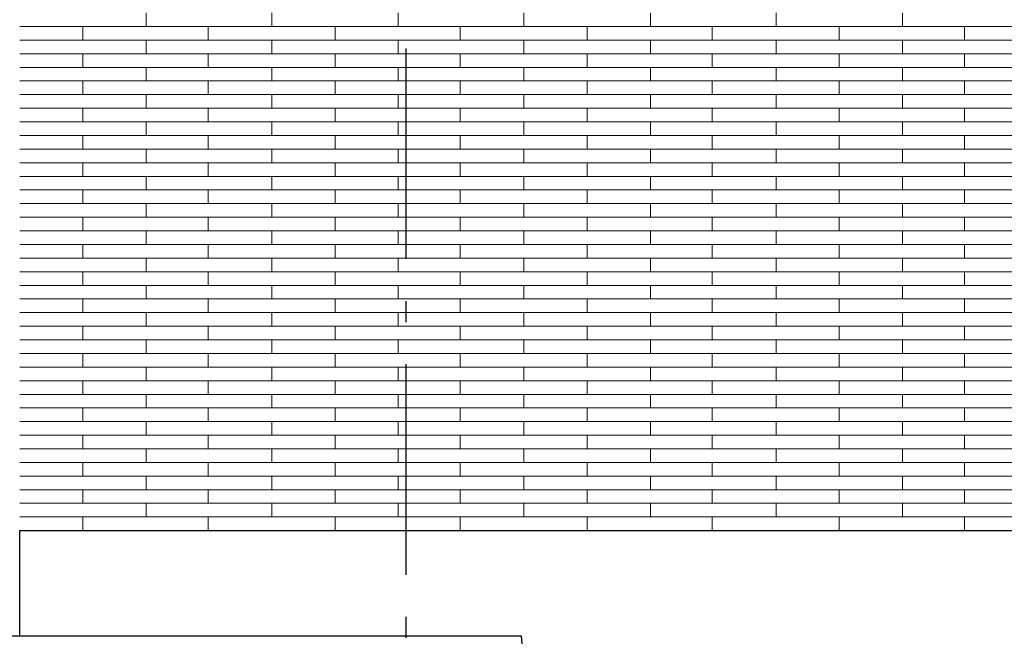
# Model space of a CAD drawing. Header units: millimetres. Extents: x -94445 to -15191, y 1000 to 18261.
# Tile 21 of 108: x -73572 to -71235, y 12414 to 13879. Entities that reach past the tile are written whole.
import ezdxf
from ezdxf.enums import TextEntityAlignment as Align

# ---------------------------------------------------------------- set-up
doc = ezdxf.new("R2010")
doc.units = ezdxf.units.MM
doc.header["$LTSCALE"] = 0.5
doc.header["$MEASUREMENT"] = 0
doc.linetypes.add('Akselinje', pattern=[1500, 1000, -200, 100, -200])
doc.linetypes.add('PLINE', pattern=[0])
for name, color, linetype in [('26-- Yttertak', 7, 'Continuous'), ('265- Gesimser_ takrenner og nedløp(Nye konstruksjoner)', 7, 'Continuous'), ('82-- Modullinjer', 7, 'Continuous')]:
    doc.layers.add(name, color=color, linetype=linetype)
doc.layers.add('262- Taktekking', color=7, linetype='Continuous', lineweight=0)
doc.styles.add('GENERATED_STYLE_1', font='arial.ttf')

# ---------------------------------------------------------------- blocks, each defined once
blk = doc.blocks.new('*X19')
at = {"layer": '262- Taktekking', "linetype": 'PLINE'}
for p, q in [((-73272.2, 13862.5), (-73272.2, 13894.9)), ((-72973.7, 13862.5), (-72973.7, 13894.9)), ((-72673.7, 13862.5), (-72673.7, 13894.9)), ((-72375.2, 13862.5), (-72375.2, 13894.9)), ((-72075.2, 13862.5), (-72075.2, 13894.9)), ((-71776.7, 13862.5), (-71776.7, 13894.9)), ((-71476.7, 13862.5), (-71476.7, 13894.9)), ((-73572.2, 13862.5), (-73272.2, 13862.5)), ((-73572.2, 13862.5), (-73472.7, 13862.5)), ((-73472.7, 13862.5), (-73273.7, 13862.5)), ((-73422.2, 13830.2), (-73422.2, 13862.5)), ((-73272.2, 13862.5), (-72973.7, 13862.5)), ((-73125.2, 13830.2), (-73125.2, 13862.5)), ((-72973.7, 13862.5), (-72673.7, 13862.5)), ((-72973.7, 13862.5), (-72874.2, 13862.5)), ((-72874.2, 13862.5), (-72675.2, 13862.5)), ((-72823.7, 13830.2), (-72823.7, 13862.5)), ((-72673.7, 13862.5), (-72375.2, 13862.5)), ((-72526.7, 13830.2), (-72526.7, 13862.5)), ((-72375.2, 13862.5), (-72075.2, 13862.5)), ((-72375.2, 13862.5), (-72275.7, 13862.5)), ((-72275.7, 13862.5), (-72076.7, 13862.5)), ((-72225.2, 13830.2), (-72225.2, 13862.5)), ((-72075.2, 13862.5), (-71776.7, 13862.5)), ((-71928.2, 13830.2), (-71928.2, 13862.5)), ((-71776.7, 13862.5), (-71476.7, 13862.5)), ((-71776.7, 13862.5), (-71677.2, 13862.5)), ((-71677.2, 13862.5), (-71478.2, 13862.5)), ((-71626.7, 13830.2), (-71626.7, 13862.5)), ((-71476.7, 13862.5), (-71178.2, 13862.5)), ((-71329.7, 13830.2), (-71329.7, 13862.5)), ((-73572.2, 13830.2), (-73272.2, 13830.2)), ((-73272.2, 13797.8), (-73272.2, 13830.2)), ((-73272.2, 13830.2), (-72973.7, 13830.2)), ((-72973.7, 13830.2), (-72673.7, 13830.2)), ((-72973.7, 13797.8), (-72973.7, 13830.2)), ((-72673.7, 13797.8), (-72673.7, 13830.2)), ((-72673.7, 13830.2), (-72375.2, 13830.2)), ((-72375.2, 13830.2), (-72075.2, 13830.2)), ((-72375.2, 13797.8), (-72375.2, 13830.2)), ((-72075.2, 13797.8), (-72075.2, 13830.2)), ((-72075.2, 13830.2), (-71776.7, 13830.2)), ((-71776.7, 13830.2), (-71476.7, 13830.2)), ((-71776.7, 13797.8), (-71776.7, 13830.2)), ((-71476.7, 13797.8), (-71476.7, 13830.2)), ((-71476.7, 13830.2), (-71178.2, 13830.2)), ((-73572.2, 13797.8), (-73272.2, 13797.8)), ((-73572.2, 13797.8), (-73472.7, 13797.8)), ((-73472.7, 13797.8), (-73273.7, 13797.8)), ((-73422.2, 13765.5), (-73422.2, 13797.8)), ((-73272.2, 13797.8), (-72973.7, 13797.8)), ((-73125.2, 13765.5), (-73125.2, 13797.8)), ((-72973.7, 13797.8), (-72673.7, 13797.8)), ((-72973.7, 13797.8), (-72874.2, 13797.8)), ((-72874.2, 13797.8), (-72675.2, 13797.8)), ((-72823.7, 13765.5), (-72823.7, 13797.8)), ((-72673.7, 13797.8), (-72375.2, 13797.8)), ((-72526.7, 13765.5), (-72526.7, 13797.8)), ((-72375.2, 13797.8), (-72075.2, 13797.8)), ((-72375.2, 13797.8), (-72275.7, 13797.8)), ((-72275.7, 13797.8), (-72076.7, 13797.8)), ((-72225.2, 13765.5), (-72225.2, 13797.8)), ((-72075.2, 13797.8), (-71776.7, 13797.8)), ((-71928.2, 13765.5), (-71928.2, 13797.8)), ((-71776.7, 13797.8), (-71476.7, 13797.8)), ((-71776.7, 13797.8), (-71677.2, 13797.8)), ((-71677.2, 13797.8), (-71478.2, 13797.8)), ((-71626.7, 13765.5), (-71626.7, 13797.8)), ((-71476.7, 13797.8), (-71178.2, 13797.8)), ((-71329.7, 13765.5), (-71329.7, 13797.8)), ((-73572.2, 13765.5), (-73272.2, 13765.5)), ((-73272.2, 13733.1), (-73272.2, 13765.5)), ((-73272.2, 13765.5), (-72973.7, 13765.5)), ((-72973.7, 13765.5), (-72673.7, 13765.5)), ((-72973.7, 13733.1), (-72973.7, 13765.5)), ((-72673.7, 13733.1), (-72673.7, 13765.5)), ((-72673.7, 13765.5), (-72375.2, 13765.5)), ((-72375.2, 13765.5), (-72075.2, 13765.5)), ((-72375.2, 13733.1), (-72375.2, 13765.5)), ((-72075.2, 13733.1), (-72075.2, 13765.5)), ((-72075.2, 13765.5), (-71776.7, 13765.5)), ((-71776.7, 13765.5), (-71476.7, 13765.5)), ((-71776.7, 13733.1), (-71776.7, 13765.5)), ((-71476.7, 13733.1), (-71476.7, 13765.5)), ((-71476.7, 13765.5), (-71178.2, 13765.5)), ((-73572.2, 13733.1), (-73272.2, 13733.1)), ((-73572.2, 13733.1), (-73472.7, 13733.1)), ((-73472.7, 13733.1), (-73273.7, 13733.1)), ((-73422.2, 13700.8), (-73422.2, 13733.1)), ((-73272.2, 13733.1), (-72973.7, 13733.1)), ((-73125.2, 13700.8), (-73125.2, 13733.1)), ((-72973.7, 13733.1), (-72673.7, 13733.1)), ((-72973.7, 13733.1), (-72874.2, 13733.1)), ((-72874.2, 13733.1), (-72675.2, 13733.1)), ((-72823.7, 13700.8), (-72823.7, 13733.1)), ((-72673.7, 13733.1), (-72375.2, 13733.1)), ((-72526.7, 13700.8), (-72526.7, 13733.1)), ((-72375.2, 13733.1), (-72075.2, 13733.1)), ((-72375.2, 13733.1), (-72275.7, 13733.1)), ((-72275.7, 13733.1), (-72076.7, 13733.1)), ((-72225.2, 13700.8), (-72225.2, 13733.1)), ((-72075.2, 13733.1), (-71776.7, 13733.1)), ((-71928.2, 13700.8), (-71928.2, 13733.1)), ((-71776.7, 13733.1), (-71476.7, 13733.1)), ((-71776.7, 13733.1), (-71677.2, 13733.1)), ((-71677.2, 13733.1), (-71478.2, 13733.1)), ((-71626.7, 13700.8), (-71626.7, 13733.1)), ((-71476.7, 13733.1), (-71178.2, 13733.1)), ((-71329.7, 13700.8), (-71329.7, 13733.1)), ((-73572.2, 13700.8), (-73272.2, 13700.8)), ((-73272.2, 13668.4), (-73272.2, 13700.8)), ((-73272.2, 13700.8), (-72973.7, 13700.8)), ((-72973.7, 13700.8), (-72673.7, 13700.8)), ((-72973.7, 13668.4), (-72973.7, 13700.8)), ((-72673.7, 13668.4), (-72673.7, 13700.8)), ((-72673.7, 13700.8), (-72375.2, 13700.8)), ((-72375.2, 13700.8), (-72075.2, 13700.8)), ((-72375.2, 13668.4), (-72375.2, 13700.8)), ((-72075.2, 13668.4), (-72075.2, 13700.8)), ((-72075.2, 13700.8), (-71776.7, 13700.8)), ((-71776.7, 13700.8), (-71476.7, 13700.8)), ((-71776.7, 13668.4), (-71776.7, 13700.8)), ((-71476.7, 13668.4), (-71476.7, 13700.8)), ((-71476.7, 13700.8), (-71178.2, 13700.8)), ((-73572.2, 13668.4), (-73272.2, 13668.4)), ((-73572.2, 13668.4), (-73472.7, 13668.4)), ((-73472.7, 13668.4), (-73273.7, 13668.4)), ((-73422.2, 13636), (-73422.2, 13668.4)), ((-73272.2, 13668.4), (-72973.7, 13668.4)), ((-73125.2, 13636), (-73125.2, 13668.4)), ((-72973.7, 13668.4), (-72673.7, 13668.4)), ((-72973.7, 13668.4), (-72874.2, 13668.4)), ((-72874.2, 13668.4), (-72675.2, 13668.4)), ((-72823.7, 13636), (-72823.7, 13668.4)), ((-72673.7, 13668.4), (-72375.2, 13668.4)), ((-72526.7, 13636), (-72526.7, 13668.4)), ((-72375.2, 13668.4), (-72075.2, 13668.4)), ((-72375.2, 13668.4), (-72275.7, 13668.4)), ((-72275.7, 13668.4), (-72076.7, 13668.4)), ((-72225.2, 13636), (-72225.2, 13668.4)), ((-72075.2, 13668.4), (-71776.7, 13668.4)), ((-71928.2, 13636), (-71928.2, 13668.4)), ((-71776.7, 13668.4), (-71476.7, 13668.4)), ((-71776.7, 13668.4), (-71677.2, 13668.4)), ((-71677.2, 13668.4), (-71478.2, 13668.4)), ((-71626.7, 13636), (-71626.7, 13668.4)), ((-71476.7, 13668.4), (-71178.2, 13668.4)), ((-71329.7, 13636), (-71329.7, 13668.4)), ((-73572.2, 13636), (-73272.2, 13636)), ((-73272.2, 13603.7), (-73272.2, 13636)), ((-73272.2, 13636), (-72973.7, 13636)), ((-72973.7, 13636), (-72673.7, 13636)), ((-72973.7, 13603.7), (-72973.7, 13636)), ((-72673.7, 13603.7), (-72673.7, 13636)), ((-72673.7, 13636), (-72375.2, 13636)), ((-72375.2, 13636), (-72075.2, 13636)), ((-72375.2, 13603.7), (-72375.2, 13636)), ((-72075.2, 13603.7), (-72075.2, 13636)), ((-72075.2, 13636), (-71776.7, 13636)), ((-71776.7, 13636), (-71476.7, 13636)), ((-71776.7, 13603.7), (-71776.7, 13636)), ((-71476.7, 13603.7), (-71476.7, 13636)), ((-71476.7, 13636), (-71178.2, 13636)), ((-73572.2, 13603.7), (-73272.2, 13603.7)), ((-73572.2, 13603.7), (-73472.7, 13603.7)), ((-73472.7, 13603.7), (-73273.7, 13603.7)), ((-73422.2, 13571.3), (-73422.2, 13603.7)), ((-73272.2, 13603.7), (-72973.7, 13603.7)), ((-73125.2, 13571.3), (-73125.2, 13603.7)), ((-72973.7, 13603.7), (-72673.7, 13603.7)), ((-72973.7, 13603.7), (-72874.2, 13603.7)), ((-72874.2, 13603.7), (-72675.2, 13603.7)), ((-72823.7, 13571.3), (-72823.7, 13603.7)), ((-72673.7, 13603.7), (-72375.2, 13603.7)), ((-72526.7, 13571.3), (-72526.7, 13603.7)), ((-72375.2, 13603.7), (-72075.2, 13603.7)), ((-72375.2, 13603.7), (-72275.7, 13603.7)), ((-72275.7, 13603.7), (-72076.7, 13603.7)), ((-72225.2, 13571.3), (-72225.2, 13603.7)), ((-72075.2, 13603.7), (-71776.7, 13603.7)), ((-71928.2, 13571.3), (-71928.2, 13603.7)), ((-71776.7, 13603.7), (-71476.7, 13603.7)), ((-71776.7, 13603.7), (-71677.2, 13603.7)), ((-71677.2, 13603.7), (-71478.2, 13603.7)), ((-71626.7, 13571.3), (-71626.7, 13603.7)), ((-71476.7, 13603.7), (-71178.2, 13603.7)), ((-71329.7, 13571.3), (-71329.7, 13603.7)), ((-73572.2, 13571.3), (-73272.2, 13571.3)), ((-73272.2, 13539), (-73272.2, 13571.3)), ((-73272.2, 13571.3), (-72973.7, 13571.3)), ((-72973.7, 13571.3), (-72673.7, 13571.3)), ((-72973.7, 13539), (-72973.7, 13571.3)), ((-72673.7, 13539), (-72673.7, 13571.3)), ((-72673.7, 13571.3), (-72375.2, 13571.3)), ((-72375.2, 13571.3), (-72075.2, 13571.3)), ((-72375.2, 13539), (-72375.2, 13571.3)), ((-72075.2, 13539), (-72075.2, 13571.3)), ((-72075.2, 13571.3), (-71776.7, 13571.3)), ((-71776.7, 13571.3), (-71476.7, 13571.3)), ((-71776.7, 13539), (-71776.7, 13571.3)), ((-71476.7, 13539), (-71476.7, 13571.3)), ((-71476.7, 13571.3), (-71178.2, 13571.3)), ((-73572.2, 13539), (-73272.2, 13539)), ((-73572.2, 13539), (-73472.7, 13539)), ((-73472.7, 13539), (-73273.7, 13539)), ((-73422.2, 13506.6), (-73422.2, 13539)), ((-73272.2, 13539), (-72973.7, 13539)), ((-73125.2, 13506.6), (-73125.2, 13539)), ((-72973.7, 13539), (-72673.7, 13539)), ((-72973.7, 13539), (-72874.2, 13539)), ((-72874.2, 13539), (-72675.2, 13539)), ((-72823.7, 13506.6), (-72823.7, 13539)), ((-72673.7, 13539), (-72375.2, 13539)), ((-72526.7, 13506.6), (-72526.7, 13539)), ((-72375.2, 13539), (-72075.2, 13539)), ((-72375.2, 13539), (-72275.7, 13539)), ((-72275.7, 13539), (-72076.7, 13539)), ((-72225.2, 13506.6), (-72225.2, 13539)), ((-72075.2, 13539), (-71776.7, 13539)), ((-71928.2, 13506.6), (-71928.2, 13539)), ((-71776.7, 13539), (-71476.7, 13539)), ((-71776.7, 13539), (-71677.2, 13539)), ((-71677.2, 13539), (-71478.2, 13539)), ((-71626.7, 13506.6), (-71626.7, 13539)), ((-71476.7, 13539), (-71178.2, 13539)), ((-71329.7, 13506.6), (-71329.7, 13539)), ((-73572.2, 13506.6), (-73272.2, 13506.6)), ((-73272.2, 13474.3), (-73272.2, 13506.6)), ((-73272.2, 13506.6), (-72973.7, 13506.6)), ((-72973.7, 13506.6), (-72673.7, 13506.6)), ((-72973.7, 13474.3), (-72973.7, 13506.6)), ((-72673.7, 13474.3), (-72673.7, 13506.6)), ((-72673.7, 13506.6), (-72375.2, 13506.6)), ((-72375.2, 13506.6), (-72075.2, 13506.6)), ((-72375.2, 13474.3), (-72375.2, 13506.6)), ((-72075.2, 13474.3), (-72075.2, 13506.6)), ((-72075.2, 13506.6), (-71776.7, 13506.6)), ((-71776.7, 13506.6), (-71476.7, 13506.6)), ((-71776.7, 13474.3), (-71776.7, 13506.6)), ((-71476.7, 13474.3), (-71476.7, 13506.6)), ((-71476.7, 13506.6), (-71178.2, 13506.6)), ((-73572.2, 13474.3), (-73272.2, 13474.3)), ((-73572.2, 13474.3), (-73472.7, 13474.3)), ((-73472.7, 13474.3), (-73273.7, 13474.3)), ((-73422.2, 13441.9), (-73422.2, 13474.3)), ((-73272.2, 13474.3), (-72973.7, 13474.3)), ((-73125.2, 13441.9), (-73125.2, 13474.3)), ((-72973.7, 13474.3), (-72673.7, 13474.3)), ((-72973.7, 13474.3), (-72874.2, 13474.3)), ((-72874.2, 13474.3), (-72675.2, 13474.3)), ((-72823.7, 13441.9), (-72823.7, 13474.3)), ((-72673.7, 13474.3), (-72375.2, 13474.3)), ((-72526.7, 13441.9), (-72526.7, 13474.3)), ((-72375.2, 13474.3), (-72075.2, 13474.3)), ((-72375.2, 13474.3), (-72275.7, 13474.3)), ((-72275.7, 13474.3), (-72076.7, 13474.3)), ((-72225.2, 13441.9), (-72225.2, 13474.3)), ((-72075.2, 13474.3), (-71776.7, 13474.3)), ((-71928.2, 13441.9), (-71928.2, 13474.3)), ((-71776.7, 13474.3), (-71476.7, 13474.3)), ((-71776.7, 13474.3), (-71677.2, 13474.3)), ((-71677.2, 13474.3), (-71478.2, 13474.3)), ((-71626.7, 13441.9), (-71626.7, 13474.3)), ((-71476.7, 13474.3), (-71178.2, 13474.3)), ((-71329.7, 13441.9), (-71329.7, 13474.3)), ((-73572.2, 13441.9), (-73272.2, 13441.9)), ((-73272.2, 13409.6), (-73272.2, 13441.9)), ((-73272.2, 13441.9), (-72973.7, 13441.9)), ((-72973.7, 13441.9), (-72673.7, 13441.9)), ((-72973.7, 13409.6), (-72973.7, 13441.9)), ((-72673.7, 13409.6), (-72673.7, 13441.9)), ((-72673.7, 13441.9), (-72375.2, 13441.9)), ((-72375.2, 13441.9), (-72075.2, 13441.9)), ((-72375.2, 13409.6), (-72375.2, 13441.9)), ((-72075.2, 13409.6), (-72075.2, 13441.9)), ((-72075.2, 13441.9), (-71776.7, 13441.9)), ((-71776.7, 13441.9), (-71476.7, 13441.9)), ((-71776.7, 13409.6), (-71776.7, 13441.9)), ((-71476.7, 13409.6), (-71476.7, 13441.9)), ((-71476.7, 13441.9), (-71178.2, 13441.9)), ((-73572.2, 13409.6), (-73272.2, 13409.6)), ((-73572.2, 13409.6), (-73472.7, 13409.6)), ((-73472.7, 13409.6), (-73273.7, 13409.6)), ((-73422.2, 13377.2), (-73422.2, 13409.6)), ((-73272.2, 13409.6), (-72973.7, 13409.6)), ((-73125.2, 13377.2), (-73125.2, 13409.6)), ((-72973.7, 13409.6), (-72673.7, 13409.6)), ((-72973.7, 13409.6), (-72874.2, 13409.6)), ((-72874.2, 13409.6), (-72675.2, 13409.6)), ((-72823.7, 13377.2), (-72823.7, 13409.6)), ((-72673.7, 13409.6), (-72375.2, 13409.6)), ((-72526.7, 13377.2), (-72526.7, 13409.6)), ((-72375.2, 13409.6), (-72075.2, 13409.6)), ((-72375.2, 13409.6), (-72275.7, 13409.6)), ((-72275.7, 13409.6), (-72076.7, 13409.6)), ((-72225.2, 13377.2), (-72225.2, 13409.6)), ((-72075.2, 13409.6), (-71776.7, 13409.6)), ((-71928.2, 13377.2), (-71928.2, 13409.6)), ((-71776.7, 13409.6), (-71476.7, 13409.6)), ((-71776.7, 13409.6), (-71677.2, 13409.6)), ((-71677.2, 13409.6), (-71478.2, 13409.6)), ((-71626.7, 13377.2), (-71626.7, 13409.6)), ((-71476.7, 13409.6), (-71178.2, 13409.6)), ((-71329.7, 13377.2), (-71329.7, 13409.6)), ((-73572.2, 13377.2), (-73272.2, 13377.2)), ((-73272.2, 13344.9), (-73272.2, 13377.2)), ((-73272.2, 13377.2), (-72973.7, 13377.2)), ((-72973.7, 13377.2), (-72673.7, 13377.2)), ((-72973.7, 13344.9), (-72973.7, 13377.2)), ((-72673.7, 13344.9), (-72673.7, 13377.2)), ((-72673.7, 13377.2), (-72375.2, 13377.2)), ((-72375.2, 13377.2), (-72075.2, 13377.2)), ((-72375.2, 13344.9), (-72375.2, 13377.2)), ((-72075.2, 13344.9), (-72075.2, 13377.2)), ((-72075.2, 13377.2), (-71776.7, 13377.2)), ((-71776.7, 13377.2), (-71476.7, 13377.2)), ((-71776.7, 13344.9), (-71776.7, 13377.2)), ((-71476.7, 13344.9), (-71476.7, 13377.2)), ((-71476.7, 13377.2), (-71178.2, 13377.2)), ((-73572.2, 13344.9), (-73272.2, 13344.9)), ((-73572.2, 13344.9), (-73472.7, 13344.9)), ((-73472.7, 13344.9), (-73273.7, 13344.9)), ((-73422.2, 13312.5), (-73422.2, 13344.9)), ((-73272.2, 13344.9), (-72973.7, 13344.9)), ((-73125.2, 13312.5), (-73125.2, 13344.9)), ((-72973.7, 13344.9), (-72673.7, 13344.9)), ((-72973.7, 13344.9), (-72874.2, 13344.9)), ((-72874.2, 13344.9), (-72675.2, 13344.9)), ((-72823.7, 13312.5), (-72823.7, 13344.9)), ((-72673.7, 13344.9), (-72375.2, 13344.9)), ((-72526.7, 13312.5), (-72526.7, 13344.9)), ((-72375.2, 13344.9), (-72075.2, 13344.9)), ((-72375.2, 13344.9), (-72275.7, 13344.9)), ((-72275.7, 13344.9), (-72076.7, 13344.9)), ((-72225.2, 13312.5), (-72225.2, 13344.9)), ((-72075.2, 13344.9), (-71776.7, 13344.9)), ((-71928.2, 13312.5), (-71928.2, 13344.9)), ((-71776.7, 13344.9), (-71476.7, 13344.9)), ((-71776.7, 13344.9), (-71677.2, 13344.9)), ((-71677.2, 13344.9), (-71478.2, 13344.9)), ((-71626.7, 13312.5), (-71626.7, 13344.9)), ((-71476.7, 13344.9), (-71178.2, 13344.9)), ((-71329.7, 13312.5), (-71329.7, 13344.9)), ((-73572.2, 13312.5), (-73272.2, 13312.5)), ((-73272.2, 13280.2), (-73272.2, 13312.5)), ((-73272.2, 13312.5), (-72973.7, 13312.5)), ((-72973.7, 13312.5), (-72673.7, 13312.5)), ((-72973.7, 13280.2), (-72973.7, 13312.5)), ((-72673.7, 13280.2), (-72673.7, 13312.5)), ((-72673.7, 13312.5), (-72375.2, 13312.5)), ((-72375.2, 13312.5), (-72075.2, 13312.5)), ((-72375.2, 13280.2), (-72375.2, 13312.5)), ((-72075.2, 13280.2), (-72075.2, 13312.5)), ((-72075.2, 13312.5), (-71776.7, 13312.5)), ((-71776.7, 13312.5), (-71476.7, 13312.5)), ((-71776.7, 13280.2), (-71776.7, 13312.5)), ((-71476.7, 13280.2), (-71476.7, 13312.5)), ((-71476.7, 13312.5), (-71178.2, 13312.5)), ((-73572.2, 13280.2), (-73272.2, 13280.2)), ((-73572.2, 13280.2), (-73472.7, 13280.2)), ((-73472.7, 13280.2), (-73273.7, 13280.2)), ((-73422.2, 13247.8), (-73422.2, 13280.2)), ((-73272.2, 13280.2), (-72973.7, 13280.2)), ((-73125.2, 13247.8), (-73125.2, 13280.2)), ((-72973.7, 13280.2), (-72673.7, 13280.2)), ((-72973.7, 13280.2), (-72874.2, 13280.2)), ((-72874.2, 13280.2), (-72675.2, 13280.2)), ((-72823.7, 13247.8), (-72823.7, 13280.2)), ((-72673.7, 13280.2), (-72375.2, 13280.2)), ((-72526.7, 13247.8), (-72526.7, 13280.2)), ((-72375.2, 13280.2), (-72075.2, 13280.2)), ((-72375.2, 13280.2), (-72275.7, 13280.2)), ((-72275.7, 13280.2), (-72076.7, 13280.2)), ((-72225.2, 13247.8), (-72225.2, 13280.2)), ((-72075.2, 13280.2), (-71776.7, 13280.2)), ((-71928.2, 13247.8), (-71928.2, 13280.2)), ((-71776.7, 13280.2), (-71476.7, 13280.2)), ((-71776.7, 13280.2), (-71677.2, 13280.2)), ((-71677.2, 13280.2), (-71478.2, 13280.2)), ((-71626.7, 13247.8), (-71626.7, 13280.2)), ((-71476.7, 13280.2), (-71178.2, 13280.2)), ((-71329.7, 13247.8), (-71329.7, 13280.2)), ((-73572.2, 13247.8), (-73272.2, 13247.8)), ((-73272.2, 13215.5), (-73272.2, 13247.8)), ((-73272.2, 13247.8), (-72973.7, 13247.8)), ((-72973.7, 13247.8), (-72673.7, 13247.8)), ((-72973.7, 13215.5), (-72973.7, 13247.8)), ((-72673.7, 13215.5), (-72673.7, 13247.8)), ((-72673.7, 13247.8), (-72375.2, 13247.8)), ((-72375.2, 13247.8), (-72075.2, 13247.8)), ((-72375.2, 13215.5), (-72375.2, 13247.8)), ((-72075.2, 13215.5), (-72075.2, 13247.8)), ((-72075.2, 13247.8), (-71776.7, 13247.8)), ((-71776.7, 13247.8), (-71476.7, 13247.8)), ((-71776.7, 13215.5), (-71776.7, 13247.8)), ((-71476.7, 13215.5), (-71476.7, 13247.8)), ((-71476.7, 13247.8), (-71178.2, 13247.8)), ((-73572.2, 13215.5), (-73272.2, 13215.5)), ((-73572.2, 13215.5), (-73472.7, 13215.5)), ((-73472.7, 13215.5), (-73273.7, 13215.5)), ((-73422.2, 13183.1), (-73422.2, 13215.5)), ((-73272.2, 13215.5), (-72973.7, 13215.5)), ((-73125.2, 13183.1), (-73125.2, 13215.5)), ((-72973.7, 13215.5), (-72673.7, 13215.5)), ((-72973.7, 13215.5), (-72874.2, 13215.5)), ((-72874.2, 13215.5), (-72675.2, 13215.5)), ((-72823.7, 13183.1), (-72823.7, 13215.5)), ((-72673.7, 13215.5), (-72375.2, 13215.5)), ((-72526.7, 13183.1), (-72526.7, 13215.5)), ((-72375.2, 13215.5), (-72075.2, 13215.5)), ((-72375.2, 13215.5), (-72275.7, 13215.5)), ((-72275.7, 13215.5), (-72076.7, 13215.5)), ((-72225.2, 13183.1), (-72225.2, 13215.5)), ((-72075.2, 13215.5), (-71776.7, 13215.5)), ((-71928.2, 13183.1), (-71928.2, 13215.5)), ((-71776.7, 13215.5), (-71476.7, 13215.5)), ((-71776.7, 13215.5), (-71677.2, 13215.5)), ((-71677.2, 13215.5), (-71478.2, 13215.5)), ((-71626.7, 13183.1), (-71626.7, 13215.5)), ((-71476.7, 13215.5), (-71178.2, 13215.5)), ((-71329.7, 13183.1), (-71329.7, 13215.5)), ((-73572.2, 13183.1), (-73272.2, 13183.1)), ((-73272.2, 13150.8), (-73272.2, 13183.1)), ((-73272.2, 13183.1), (-72973.7, 13183.1)), ((-72973.7, 13183.1), (-72673.7, 13183.1)), ((-72973.7, 13150.8), (-72973.7, 13183.1)), ((-72673.7, 13150.8), (-72673.7, 13183.1)), ((-72673.7, 13183.1), (-72375.2, 13183.1)), ((-72375.2, 13183.1), (-72075.2, 13183.1)), ((-72375.2, 13150.8), (-72375.2, 13183.1)), ((-72075.2, 13150.8), (-72075.2, 13183.1)), ((-72075.2, 13183.1), (-71776.7, 13183.1)), ((-71776.7, 13183.1), (-71476.7, 13183.1)), ((-71776.7, 13150.8), (-71776.7, 13183.1)), ((-71476.7, 13150.8), (-71476.7, 13183.1)), ((-71476.7, 13183.1), (-71178.2, 13183.1)), ((-73572.2, 13150.8), (-73272.2, 13150.8)), ((-73572.2, 13150.8), (-73472.7, 13150.8)), ((-73472.7, 13150.8), (-73273.7, 13150.8)), ((-73422.2, 13118.4), (-73422.2, 13150.8)), ((-73272.2, 13150.8), (-72973.7, 13150.8)), ((-73125.2, 13118.4), (-73125.2, 13150.8)), ((-72973.7, 13150.8), (-72673.7, 13150.8)), ((-72973.7, 13150.8), (-72874.2, 13150.8)), ((-72874.2, 13150.8), (-72675.2, 13150.8)), ((-72823.7, 13118.4), (-72823.7, 13150.8)), ((-72673.7, 13150.8), (-72375.2, 13150.8)), ((-72526.7, 13118.4), (-72526.7, 13150.8)), ((-72375.2, 13150.8), (-72075.2, 13150.8)), ((-72375.2, 13150.8), (-72275.7, 13150.8)), ((-72275.7, 13150.8), (-72076.7, 13150.8)), ((-72225.2, 13118.4), (-72225.2, 13150.8)), ((-72075.2, 13150.8), (-71776.7, 13150.8)), ((-71928.2, 13118.4), (-71928.2, 13150.8)), ((-71776.7, 13150.8), (-71476.7, 13150.8)), ((-71776.7, 13150.8), (-71677.2, 13150.8)), ((-71677.2, 13150.8), (-71478.2, 13150.8)), ((-71626.7, 13118.4), (-71626.7, 13150.8)), ((-71476.7, 13150.8), (-71178.2, 13150.8)), ((-71329.7, 13118.4), (-71329.7, 13150.8)), ((-73572.2, 13118.4), (-73272.2, 13118.4)), ((-73272.2, 13086.1), (-73272.2, 13118.4)), ((-73272.2, 13118.4), (-72973.7, 13118.4)), ((-72973.7, 13118.4), (-72673.7, 13118.4)), ((-72973.7, 13086.1), (-72973.7, 13118.4)), ((-72673.7, 13086.1), (-72673.7, 13118.4)), ((-72673.7, 13118.4), (-72375.2, 13118.4)), ((-72375.2, 13118.4), (-72075.2, 13118.4)), ((-72375.2, 13086.1), (-72375.2, 13118.4)), ((-72075.2, 13086.1), (-72075.2, 13118.4)), ((-72075.2, 13118.4), (-71776.7, 13118.4)), ((-71776.7, 13118.4), (-71476.7, 13118.4)), ((-71776.7, 13086.1), (-71776.7, 13118.4)), ((-71476.7, 13086.1), (-71476.7, 13118.4)), ((-71476.7, 13118.4), (-71178.2, 13118.4)), ((-73572.2, 13086.1), (-73272.2, 13086.1)), ((-73572.2, 13086.1), (-73472.7, 13086.1)), ((-73472.7, 13086.1), (-73273.7, 13086.1)), ((-73422.2, 13053.7), (-73422.2, 13086.1)), ((-73272.2, 13086.1), (-72973.7, 13086.1)), ((-73125.2, 13053.7), (-73125.2, 13086.1)), ((-72973.7, 13086.1), (-72673.7, 13086.1)), ((-72973.7, 13086.1), (-72874.2, 13086.1)), ((-72874.2, 13086.1), (-72675.2, 13086.1)), ((-72823.7, 13053.7), (-72823.7, 13086.1)), ((-72673.7, 13086.1), (-72375.2, 13086.1)), ((-72526.7, 13053.7), (-72526.7, 13086.1)), ((-72375.2, 13086.1), (-72075.2, 13086.1)), ((-72375.2, 13086.1), (-72275.7, 13086.1)), ((-72275.7, 13086.1), (-72076.7, 13086.1)), ((-72225.2, 13053.7), (-72225.2, 13086.1)), ((-72075.2, 13086.1), (-71776.7, 13086.1)), ((-71928.2, 13053.7), (-71928.2, 13086.1)), ((-71776.7, 13086.1), (-71476.7, 13086.1)), ((-71776.7, 13086.1), (-71677.2, 13086.1)), ((-71677.2, 13086.1), (-71478.2, 13086.1)), ((-71626.7, 13053.7), (-71626.7, 13086.1)), ((-71476.7, 13086.1), (-71178.2, 13086.1)), ((-71329.7, 13053.7), (-71329.7, 13086.1)), ((-73572.2, 13053.7), (-73272.2, 13053.7)), ((-73272.2, 13021.4), (-73272.2, 13053.7)), ((-73272.2, 13053.7), (-72973.7, 13053.7)), ((-72973.7, 13053.7), (-72673.7, 13053.7)), ((-72973.7, 13021.4), (-72973.7, 13053.7)), ((-72673.7, 13021.4), (-72673.7, 13053.7)), ((-72673.7, 13053.7), (-72375.2, 13053.7)), ((-72375.2, 13053.7), (-72075.2, 13053.7)), ((-72375.2, 13021.4), (-72375.2, 13053.7)), ((-72075.2, 13021.4), (-72075.2, 13053.7)), ((-72075.2, 13053.7), (-71776.7, 13053.7)), ((-71776.7, 13053.7), (-71476.7, 13053.7)), ((-71776.7, 13021.4), (-71776.7, 13053.7)), ((-71476.7, 13021.4), (-71476.7, 13053.7)), ((-71476.7, 13053.7), (-71178.2, 13053.7)), ((-73572.2, 13021.4), (-73272.2, 13021.4)), ((-73572.2, 13021.4), (-73472.7, 13021.4)), ((-73472.7, 13021.4), (-73273.7, 13021.4)), ((-73422.2, 12989), (-73422.2, 13021.4)), ((-73272.2, 13021.4), (-72973.7, 13021.4)), ((-73125.2, 12989), (-73125.2, 13021.4)), ((-72973.7, 13021.4), (-72673.7, 13021.4)), ((-72973.7, 13021.4), (-72874.2, 13021.4)), ((-72874.2, 13021.4), (-72675.2, 13021.4)), ((-72823.7, 12989), (-72823.7, 13021.4)), ((-72673.7, 13021.4), (-72375.2, 13021.4)), ((-72526.7, 12989), (-72526.7, 13021.4)), ((-72375.2, 13021.4), (-72075.2, 13021.4)), ((-72375.2, 13021.4), (-72275.7, 13021.4)), ((-72275.7, 13021.4), (-72076.7, 13021.4)), ((-72225.2, 12989), (-72225.2, 13021.4)), ((-72075.2, 13021.4), (-71776.7, 13021.4)), ((-71928.2, 12989), (-71928.2, 13021.4)), ((-71776.7, 13021.4), (-71476.7, 13021.4)), ((-71776.7, 13021.4), (-71677.2, 13021.4)), ((-71677.2, 13021.4), (-71478.2, 13021.4)), ((-71626.7, 12989), (-71626.7, 13021.4)), ((-71476.7, 13021.4), (-71178.2, 13021.4)), ((-71329.7, 12989), (-71329.7, 13021.4)), ((-73572.2, 12989), (-73272.2, 12989)), ((-73272.2, 12956.6), (-73272.2, 12989)), ((-73272.2, 12989), (-72973.7, 12989)), ((-72973.7, 12989), (-72673.7, 12989)), ((-72973.7, 12956.6), (-72973.7, 12989)), ((-72673.7, 12956.6), (-72673.7, 12989)), ((-72673.7, 12989), (-72375.2, 12989)), ((-72375.2, 12989), (-72075.2, 12989)), ((-72375.2, 12956.6), (-72375.2, 12989)), ((-72075.2, 12956.6), (-72075.2, 12989)), ((-72075.2, 12989), (-71776.7, 12989)), ((-71776.7, 12989), (-71476.7, 12989)), ((-71776.7, 12956.6), (-71776.7, 12989)), ((-71476.7, 12956.6), (-71476.7, 12989)), ((-71476.7, 12989), (-71178.2, 12989)), ((-73572.2, 12956.6), (-73272.2, 12956.6)), ((-73572.2, 12956.6), (-73472.7, 12956.6)), ((-73472.7, 12956.6), (-73273.7, 12956.6)), ((-73422.2, 12924.3), (-73422.2, 12956.6)), ((-73272.2, 12956.6), (-72973.7, 12956.6)), ((-73125.2, 12924.3), (-73125.2, 12956.6)), ((-72973.7, 12956.6), (-72673.7, 12956.6)), ((-72973.7, 12956.6), (-72874.2, 12956.6)), ((-72874.2, 12956.6), (-72675.2, 12956.6)), ((-72823.7, 12924.3), (-72823.7, 12956.6)), ((-72673.7, 12956.6), (-72375.2, 12956.6)), ((-72526.7, 12924.3), (-72526.7, 12956.6)), ((-72375.2, 12956.6), (-72075.2, 12956.6)), ((-72375.2, 12956.6), (-72275.7, 12956.6)), ((-72275.7, 12956.6), (-72076.7, 12956.6)), ((-72225.2, 12924.3), (-72225.2, 12956.6)), ((-72075.2, 12956.6), (-71776.7, 12956.6)), ((-71928.2, 12924.3), (-71928.2, 12956.6)), ((-71776.7, 12956.6), (-71476.7, 12956.6)), ((-71776.7, 12956.6), (-71677.2, 12956.6)), ((-71677.2, 12956.6), (-71478.2, 12956.6)), ((-71626.7, 12924.3), (-71626.7, 12956.6)), ((-71476.7, 12956.6), (-71178.2, 12956.6)), ((-71329.7, 12924.3), (-71329.7, 12956.6)), ((-73572.2, 12924.3), (-73272.2, 12924.3)), ((-73272.2, 12891.9), (-73272.2, 12924.3)), ((-73272.2, 12924.3), (-72973.7, 12924.3)), ((-72973.7, 12924.3), (-72673.7, 12924.3)), ((-72973.7, 12891.9), (-72973.7, 12924.3)), ((-72673.7, 12891.9), (-72673.7, 12924.3)), ((-72673.7, 12924.3), (-72375.2, 12924.3)), ((-72375.2, 12924.3), (-72075.2, 12924.3)), ((-72375.2, 12891.9), (-72375.2, 12924.3)), ((-72075.2, 12891.9), (-72075.2, 12924.3)), ((-72075.2, 12924.3), (-71776.7, 12924.3)), ((-71776.7, 12924.3), (-71476.7, 12924.3)), ((-71776.7, 12891.9), (-71776.7, 12924.3)), ((-71476.7, 12891.9), (-71476.7, 12924.3)), ((-71476.7, 12924.3), (-71178.2, 12924.3)), ((-73572.2, 12891.9), (-73272.2, 12891.9)), ((-73572.2, 12891.9), (-73472.7, 12891.9)), ((-73472.7, 12891.9), (-73273.7, 12891.9)), ((-73422.2, 12859.6), (-73422.2, 12891.9)), ((-73272.2, 12891.9), (-72973.7, 12891.9)), ((-73125.2, 12859.6), (-73125.2, 12891.9)), ((-72973.7, 12891.9), (-72673.7, 12891.9)), ((-72973.7, 12891.9), (-72874.2, 12891.9)), ((-72874.2, 12891.9), (-72675.2, 12891.9)), ((-72823.7, 12859.6), (-72823.7, 12891.9)), ((-72673.7, 12891.9), (-72375.2, 12891.9)), ((-72526.7, 12859.6), (-72526.7, 12891.9)), ((-72375.2, 12891.9), (-72075.2, 12891.9)), ((-72375.2, 12891.9), (-72275.7, 12891.9)), ((-72275.7, 12891.9), (-72076.7, 12891.9)), ((-72225.2, 12859.6), (-72225.2, 12891.9)), ((-72075.2, 12891.9), (-71776.7, 12891.9)), ((-71928.2, 12859.6), (-71928.2, 12891.9)), ((-71776.7, 12891.9), (-71476.7, 12891.9)), ((-71776.7, 12891.9), (-71677.2, 12891.9)), ((-71677.2, 12891.9), (-71478.2, 12891.9)), ((-71626.7, 12859.6), (-71626.7, 12891.9)), ((-71476.7, 12891.9), (-71178.2, 12891.9)), ((-71329.7, 12859.6), (-71329.7, 12891.9)), ((-73572.2, 12859.6), (-73272.2, 12859.6)), ((-73272.2, 12827.2), (-73272.2, 12859.6)), ((-73272.2, 12859.6), (-72973.7, 12859.6)), ((-72973.7, 12859.6), (-72673.7, 12859.6)), ((-72973.7, 12827.2), (-72973.7, 12859.6)), ((-72673.7, 12827.2), (-72673.7, 12859.6)), ((-72673.7, 12859.6), (-72375.2, 12859.6)), ((-72375.2, 12859.6), (-72075.2, 12859.6)), ((-72375.2, 12827.2), (-72375.2, 12859.6)), ((-72075.2, 12827.2), (-72075.2, 12859.6)), ((-72075.2, 12859.6), (-71776.7, 12859.6)), ((-71776.7, 12859.6), (-71476.7, 12859.6)), ((-71776.7, 12827.2), (-71776.7, 12859.6)), ((-71476.7, 12827.2), (-71476.7, 12859.6)), ((-71476.7, 12859.6), (-71178.2, 12859.6)), ((-73572.2, 12827.2), (-73272.2, 12827.2)), ((-73572.2, 12827.2), (-73472.7, 12827.2)), ((-73472.7, 12827.2), (-73273.7, 12827.2)), ((-73422.2, 12794.9), (-73422.2, 12827.2)), ((-73272.2, 12827.2), (-72973.7, 12827.2)), ((-73125.2, 12794.9), (-73125.2, 12827.2)), ((-72973.7, 12827.2), (-72673.7, 12827.2)), ((-72973.7, 12827.2), (-72874.2, 12827.2)), ((-72874.2, 12827.2), (-72675.2, 12827.2)), ((-72823.7, 12794.9), (-72823.7, 12827.2)), ((-72673.7, 12827.2), (-72375.2, 12827.2)), ((-72526.7, 12794.9), (-72526.7, 12827.2)), ((-72375.2, 12827.2), (-72075.2, 12827.2)), ((-72375.2, 12827.2), (-72275.7, 12827.2)), ((-72275.7, 12827.2), (-72076.7, 12827.2)), ((-72225.2, 12794.9), (-72225.2, 12827.2)), ((-72075.2, 12827.2), (-71776.7, 12827.2)), ((-71928.2, 12794.9), (-71928.2, 12827.2)), ((-71776.7, 12827.2), (-71476.7, 12827.2)), ((-71776.7, 12827.2), (-71677.2, 12827.2)), ((-71677.2, 12827.2), (-71478.2, 12827.2)), ((-71626.7, 12794.9), (-71626.7, 12827.2)), ((-71476.7, 12827.2), (-71178.2, 12827.2)), ((-71329.7, 12794.9), (-71329.7, 12827.2)), ((-73572.2, 12794.9), (-73272.2, 12794.9)), ((-73272.2, 12762.5), (-73272.2, 12794.9)), ((-73272.2, 12794.9), (-72973.7, 12794.9)), ((-72973.7, 12794.9), (-72673.7, 12794.9)), ((-72973.7, 12762.5), (-72973.7, 12794.9)), ((-72673.7, 12762.5), (-72673.7, 12794.9)), ((-72673.7, 12794.9), (-72375.2, 12794.9)), ((-72375.2, 12794.9), (-72075.2, 12794.9)), ((-72375.2, 12762.5), (-72375.2, 12794.9)), ((-72075.2, 12762.5), (-72075.2, 12794.9)), ((-72075.2, 12794.9), (-71776.7, 12794.9)), ((-71776.7, 12794.9), (-71476.7, 12794.9)), ((-71776.7, 12762.5), (-71776.7, 12794.9)), ((-71476.7, 12762.5), (-71476.7, 12794.9)), ((-71476.7, 12794.9), (-71178.2, 12794.9)), ((-73572.2, 12762.5), (-73272.2, 12762.5)), ((-73572.2, 12762.5), (-73472.7, 12762.5)), ((-73472.7, 12762.5), (-73273.7, 12762.5)), ((-73422.2, 12730.2), (-73422.2, 12762.5)), ((-73272.2, 12762.5), (-72973.7, 12762.5)), ((-73125.2, 12730.2), (-73125.2, 12762.5)), ((-72973.7, 12762.5), (-72673.7, 12762.5)), ((-72973.7, 12762.5), (-72874.2, 12762.5)), ((-72874.2, 12762.5), (-72675.2, 12762.5)), ((-72823.7, 12730.2), (-72823.7, 12762.5)), ((-72673.7, 12762.5), (-72375.2, 12762.5)), ((-72526.7, 12730.2), (-72526.7, 12762.5)), ((-72375.2, 12762.5), (-72075.2, 12762.5)), ((-72375.2, 12762.5), (-72275.7, 12762.5)), ((-72275.7, 12762.5), (-72076.7, 12762.5)), ((-72225.2, 12730.2), (-72225.2, 12762.5)), ((-72075.2, 12762.5), (-71776.7, 12762.5)), ((-71928.2, 12730.2), (-71928.2, 12762.5)), ((-71776.7, 12762.5), (-71476.7, 12762.5)), ((-71776.7, 12762.5), (-71677.2, 12762.5)), ((-71677.2, 12762.5), (-71478.2, 12762.5)), ((-71626.7, 12730.2), (-71626.7, 12762.5)), ((-71476.7, 12762.5), (-71178.2, 12762.5)), ((-71329.7, 12730.2), (-71329.7, 12762.5)), ((-73572.2, 12730.2), (-73272.2, 12730.2)), ((-73272.2, 12697.8), (-73272.2, 12730.2)), ((-73272.2, 12730.2), (-72973.7, 12730.2)), ((-72973.7, 12730.2), (-72673.7, 12730.2)), ((-72973.7, 12697.8), (-72973.7, 12730.2)), ((-72673.7, 12697.8), (-72673.7, 12730.2)), ((-72673.7, 12730.2), (-72375.2, 12730.2)), ((-72375.2, 12730.2), (-72075.2, 12730.2)), ((-72375.2, 12697.8), (-72375.2, 12730.2)), ((-72075.2, 12697.8), (-72075.2, 12730.2)), ((-72075.2, 12730.2), (-71776.7, 12730.2)), ((-71776.7, 12730.2), (-71476.7, 12730.2)), ((-71776.7, 12697.8), (-71776.7, 12730.2)), ((-71476.7, 12697.8), (-71476.7, 12730.2)), ((-71476.7, 12730.2), (-71178.2, 12730.2)), ((-73572.2, 12697.8), (-73272.2, 12697.8)), ((-73572.2, 12697.8), (-73472.7, 12697.8)), ((-73472.7, 12697.8), (-73273.7, 12697.8)), ((-73422.2, 12665.5), (-73422.2, 12697.8)), ((-73272.2, 12697.8), (-72973.7, 12697.8)), ((-73125.2, 12665.5), (-73125.2, 12697.8)), ((-72973.7, 12697.8), (-72673.7, 12697.8)), ((-72973.7, 12697.8), (-72874.2, 12697.8)), ((-72874.2, 12697.8), (-72675.2, 12697.8)), ((-72823.7, 12665.5), (-72823.7, 12697.8)), ((-72673.7, 12697.8), (-72375.2, 12697.8)), ((-72526.7, 12665.5), (-72526.7, 12697.8)), ((-72375.2, 12697.8), (-72075.2, 12697.8)), ((-72375.2, 12697.8), (-72275.7, 12697.8)), ((-72275.7, 12697.8), (-72076.7, 12697.8)), ((-72225.2, 12665.5), (-72225.2, 12697.8)), ((-72075.2, 12697.8), (-71776.7, 12697.8)), ((-71928.2, 12665.5), (-71928.2, 12697.8)), ((-71776.7, 12697.8), (-71476.7, 12697.8)), ((-71776.7, 12697.8), (-71677.2, 12697.8)), ((-71677.2, 12697.8), (-71478.2, 12697.8)), ((-71626.7, 12665.5), (-71626.7, 12697.8)), ((-71476.7, 12697.8), (-71178.2, 12697.8)), ((-71329.7, 12665.5), (-71329.7, 12697.8))]:
    blk.add_line(p, q, dxfattribs=at)
blk = doc.blocks.new('Standard grid marker[8]', base_point=(-72655.8, 17760.5))
at = {"layer": '82-- Modullinjer', "linetype": 'Akselinje'}
blk.add_line((-72655.8, 17560.5), (-72655.8, 1700), dxfattribs=at)
at = {"layer": '82-- Modullinjer', "style": 'GENERATED_STYLE_1'}
for tag, p in [('AC_MarkerText_1_0', (-72655.8, 18098)), ('AC_MarkerText_1_1', (-72655.8, 1337.5))]:
    blk.add_attdef(tag, text='', height=175, rotation=360, dxfattribs=at).set_placement(p, align=Align.TOP_CENTER)

msp = doc.modelspace()

# ---------------------------------------------------------------- linework, layer by layer
at = {"layer": '26-- Yttertak', "linetype": 'PLINE'}
for p, q in [((-73572.2, 12665.5), (-28486.8, 12665.5)), ((-73572.2, 12414.6), (-73572.2, 12665.5))]:
    msp.add_line(p, q, dxfattribs=at)
at = {"layer": '265- Gesimser_ takrenner og nedløp(Nye konstruksjoner)', "linetype": 'PLINE'}
for p, q in [((-72381.4, 12414.6), (-84930.3, 12414.6)), ((-72379.6, 12396.3), (-72381.4, 12414.6))]:
    msp.add_line(p, q, dxfattribs=at)

# ---------------------------------------------------------------- block references
at = {"layer": '26-- Yttertak'}
msp.add_blockref('*X19', (0, 0), dxfattribs=at)
at = {"layer": '82-- Modullinjer', "linetype": 'PLINE'}
msp.add_blockref('Standard grid marker[8]', (-72655.8, 17760.5), dxfattribs=at)

doc.saveas('drawing.dxf')
